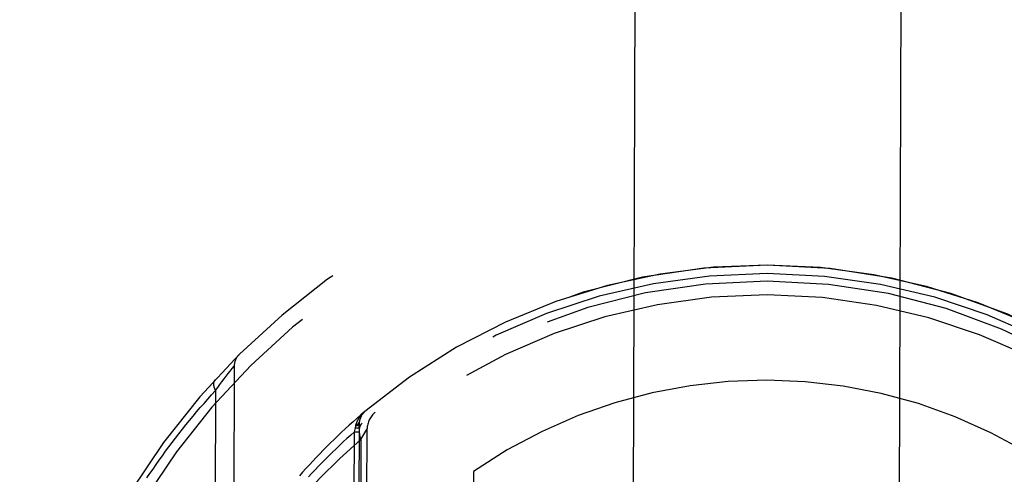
# Model space of a CAD drawing. Header units: inches. Extents: x 0 to 200, y 0 to 129.
# Tile 66 of 99: x 154.641 to 155.565, y 21.257 to 21.684. Entities that reach past the tile are written whole.
import ezdxf

# ---------------------------------------------------------------- set-up
doc = ezdxf.new("R2010")
doc.units = ezdxf.units.IN
doc.header["$LTSCALE"] = 11
doc.header["$MEASUREMENT"] = 0
doc.linetypes.add('HIDDEN', pattern=[0.2, 0.1, -0.1])
doc.layers.add('REAR_DOOR_ASSEMBLY', color=7, linetype='CONTINUOUS')

msp = doc.modelspace()

# ---------------------------------------------------------------- linework, layer by layer
at = {"layer": 'REAR_DOOR_ASSEMBLY', "color": 8, "linetype": 'HIDDEN'}
for p, q in [((155.29126, 45.94492), (155.21021, 18.94434)), ((155.46021, 18.94358), (155.54126, 45.94417)), ((154.83868, 21.35442), (154.8405, 21.35672)), ((154.84245, 21.35916), (154.83954, 20.39169)), ((154.8405, 21.35672), (154.84229, 21.35896)), ((154.84229, 21.35896), (154.84237, 21.35906)), ((154.84237, 21.35906), (154.84245, 21.35916)), ((154.83091, 21.34434), (154.83301, 21.34711)), ((154.83301, 21.34711), (154.83488, 21.34954)), ((154.83488, 21.34954), (154.83681, 21.35204)), ((154.83681, 21.35204), (154.83868, 21.35442)), ((154.82481, 21.33615), (154.82701, 21.33914)), ((154.82701, 21.33914), (154.82904, 21.34187)), ((154.82904, 21.34187), (154.83091, 21.34434)), ((154.82481, 21.33615), (154.82204, 20.41483)), ((154.95537, 21.29741), (154.95635, 21.30125)), ((154.95635, 21.30125), (154.95662, 21.30313)), ((154.95635, 21.30125), (154.95978, 21.30124)), ((154.95662, 21.30313), (154.95677, 21.30386)), ((154.95979, 21.30501), (154.95674, 20.28882)), ((154.95978, 21.30124), (154.95979, 21.30502)), ((154.95227, 20.26393), (154.95537, 21.29741)), ((154.95537, 21.29741), (154.95977, 21.29739)), ((154.96139, 21.2903), (154.96404, 21.29481)), ((154.96404, 21.29481), (154.9659, 21.2979)), ((154.96426, 20.29708), (154.96727, 21.30015)), ((154.96139, 21.29027), (154.95843, 20.30449)), ((155.06715, 21.26016), (155.06684, 21.15734))]:
    msp.add_line(p, q, dxfattribs=at)
for points in [[(154.82434, 21.34623), (154.82423, 21.3461), (154.82411, 21.34596), (154.82401, 21.34582), (154.8239, 21.34567), (154.82381, 21.34552), (154.82372, 21.34537), (154.82363, 21.34521), (154.82355, 21.34504), (154.82347, 21.34488), (154.8234, 21.3447), (154.82334, 21.34453), (154.82328, 21.34435), (154.82322, 21.34417), (154.82318, 21.34398), (154.82313, 21.34379), (154.82309, 21.34359), (154.82306, 21.3434), (154.82304, 21.3432), (154.82302, 21.34299), (154.823, 21.34279), (154.82299, 21.34258), (154.82299, 21.34236), (154.82299, 21.34215), (154.823, 21.34193), (154.82301, 21.34171), (154.82303, 21.34149), (154.82305, 21.34126), (154.82308, 21.34103), (154.82312, 21.3408), (154.82316, 21.34057), (154.8232, 21.34033), (154.82326, 21.3401), (154.82331, 21.33986), (154.82338, 21.33962), (154.82344, 21.33938), (154.82352, 21.33914), (154.8236, 21.33889), (154.82368, 21.33865), (154.82377, 21.3384), (154.82387, 21.33815), (154.82397, 21.3379), (154.82407, 21.33765), (154.82418, 21.3374), (154.8243, 21.33715), (154.82442, 21.3369), (154.82454, 21.33665), (154.82467, 21.3364), (154.82481, 21.33615)], [(154.76051, 21.25405), (154.76333, 21.25825), (154.7662, 21.26244), (154.7691, 21.26662), (154.77205, 21.2708), (154.77503, 21.27497), (154.77806, 21.27912), (154.78112, 21.28327), (154.78423, 21.28741), (154.78738, 21.29154), (154.79057, 21.29566), (154.79381, 21.29976), (154.79708, 21.30386), (154.8004, 21.30794), (154.80376, 21.31201), (154.80716, 21.31607), (154.8106, 21.32011), (154.81409, 21.32414), (154.81762, 21.32816), (154.82119, 21.33216), (154.82481, 21.33615)], [(154.96511, 21.31643), (154.96136, 21.31323), (154.95765, 21.31002), (154.95398, 21.30678), (154.95035, 21.30353), (154.94675, 21.30025), (154.9432, 21.29696), (154.93968, 21.29364), (154.93621, 21.29031), (154.93277, 21.28697), (154.92938, 21.2836), (154.92602, 21.28022), (154.9227, 21.27682), (154.91942, 21.27341), (154.91617, 21.26998), (154.91297, 21.26654), (154.9098, 21.26308), (154.90668, 21.25961), (154.90359, 21.25613)], [(154.95677, 21.30386), (154.95684, 21.30411), (154.95691, 21.30435), (154.95698, 21.30459), (154.95706, 21.30484), (154.95714, 21.30508), (154.95723, 21.30532), (154.95731, 21.30556), (154.9574, 21.3058), (154.95749, 21.30604), (154.95759, 21.30627), (154.95769, 21.30651), (154.95779, 21.30674), (154.95789, 21.30698), (154.95799, 21.30721), (154.9581, 21.30744), (154.95821, 21.30767), (154.95832, 21.3079), (154.95844, 21.30813), (154.95856, 21.30835), (154.95868, 21.30858), (154.9588, 21.3088), (154.95892, 21.30902), (154.95905, 21.30925), (154.95918, 21.30947), (154.95931, 21.30968), (154.95944, 21.3099), (154.95958, 21.31012), (154.95972, 21.31033), (154.95986, 21.31055), (154.96, 21.31076), (154.96014, 21.31097), (154.96029, 21.31118), (154.96044, 21.31139), (154.96059, 21.31159), (154.96074, 21.3118), (154.96089, 21.312), (154.96105, 21.3122), (154.96121, 21.31241), (154.96136, 21.3126), (154.96153, 21.3128), (154.96169, 21.313), (154.96185, 21.31319), (154.96202, 21.31339), (154.96219, 21.31358), (154.96236, 21.31377), (154.96253, 21.31396), (154.96271, 21.31415), (154.96288, 21.31433), (154.96306, 21.31452), (154.96324, 21.3147), (154.96342, 21.31488), (154.9636, 21.31506), (154.96378, 21.31524), (154.96397, 21.31541), (154.96415, 21.31559), (154.96434, 21.31576), (154.96453, 21.31593), (154.96472, 21.3161), (154.96492, 21.31626)], [(154.95662, 21.30313), (154.95681, 21.30318), (154.95699, 21.30323), (154.95717, 21.30328), (154.95734, 21.30333), (154.95751, 21.30338), (154.95767, 21.30344), (154.95783, 21.30349), (154.95798, 21.30355), (154.95812, 21.30361), (154.95826, 21.30366), (154.9584, 21.30372), (154.95852, 21.30378), (154.95865, 21.30384), (154.95876, 21.30389), (154.95887, 21.30395), (154.95897, 21.30401), (154.95907, 21.30407), (154.95916, 21.30414), (154.95925, 21.3042), (154.95933, 21.30426), (154.9594, 21.30432), (154.95947, 21.30438), (154.95953, 21.30444), (154.95958, 21.30451), (154.95963, 21.30457), (154.95967, 21.30463), (154.95971, 21.3047), (154.95974, 21.30476), (154.95976, 21.30482), (154.95978, 21.30489), (154.95979, 21.30495), (154.95979, 21.30502)], [(154.95677, 21.30386), (154.95696, 21.30394), (154.95714, 21.30401), (154.95732, 21.30409), (154.95749, 21.30417), (154.95765, 21.30425), (154.95781, 21.30433), (154.95797, 21.30442), (154.95812, 21.3045), (154.95826, 21.30458), (154.9584, 21.30467), (154.95853, 21.30476), (154.95866, 21.30484), (154.95878, 21.30493), (154.95889, 21.30502), (154.959, 21.30511), (154.9591, 21.3052), (154.9592, 21.30529), (154.95929, 21.30538), (154.95937, 21.30547), (154.95945, 21.30557), (154.95952, 21.30566), (154.95958, 21.30575), (154.95964, 21.30585), (154.95969, 21.30594), (154.95974, 21.30603), (154.95978, 21.30613), (154.95981, 21.30622), (154.95984, 21.30632), (154.95986, 21.30642), (154.95987, 21.30651)], [(154.96248, 21.30541), (154.96136, 21.3042), (154.9605, 21.30274), (154.95992, 21.30104), (154.95963, 21.29914), (154.95964, 21.29708), (154.95994, 21.29489), (154.96052, 21.29262), (154.96139, 21.2903)], [(154.95537, 21.29741), (154.95183, 21.29426), (154.94832, 21.29109), (154.94485, 21.2879), (154.94141, 21.2847), (154.93802, 21.28147), (154.93466, 21.27823), (154.93134, 21.27498), (154.92806, 21.2717), (154.92481, 21.26842), (154.9216, 21.26511), (154.91843, 21.26179), (154.9153, 21.25846), (154.91221, 21.25511)], [(154.9659, 21.2979), (154.96695, 21.29962), (154.9672, 21.30004), (154.96728, 21.30016)], [(154.96139, 21.29027), (154.94153, 21.27235), (154.92253, 21.25346), (154.90436, 21.23357), (154.88711, 21.21274), (154.87074, 21.19087), (154.85555, 21.16846), (154.84186, 21.14606), (154.82955, 21.12349)]]:
    msp.add_lwpolyline(points, dxfattribs=at)
for centre, radius, start, end in [((155.341, 20.87395), 0.7, 305.34065, 234.31539), ((155.341, 20.87395), 0.685, 305.34065, 234.31539), ((155.34099, 20.87144), 0.58251, 0.07445, 179.58159), ((155.34099, 20.87142), 0.58251, 49.46931, 130.18673), ((155.34098, 20.86594), 0.58, 7.4902, 172.16584), ((155.34099, 20.87144), 0.56751, 0.07769, 179.57835), ((155.34098, 20.86595), 0.56, 7.49419, 172.15532), ((154.85745, 21.35912), 0.015, 134.90281, 179.82802), ((155.34097, 20.86592), 0.48, 54.87416, 124.78189), ((154.97479, 21.30496), 0.015, 130.18673, 180.1717), ((154.98727, 21.3001), 0.02, 129.16587, 179.82637)]:
    msp.add_arc(centre, radius, start, end, dxfattribs=at)

doc.saveas('drawing.dxf')
